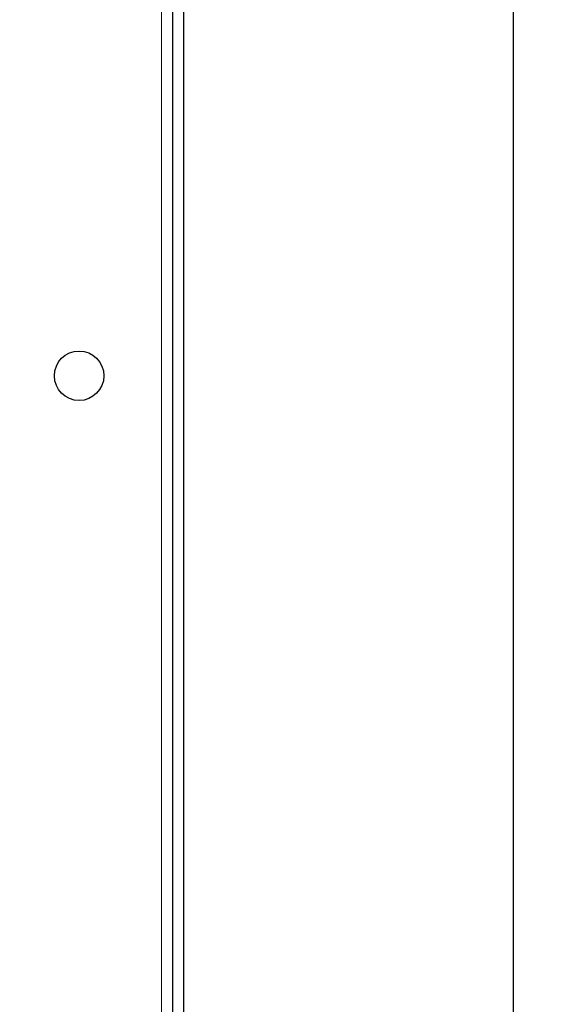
# Paper-space layout 'Blatt3' of a CAD drawing. Header units: millimetres. Extents: x 5 to 418, y 2 to 292.
# Tile 18 of 100: x 136 to 152, y 97 to 127. Entities that reach past the tile are written whole.
import ezdxf

# ---------------------------------------------------------------- set-up
doc = ezdxf.new("R2010")
doc.units = ezdxf.units.MM
doc.layers.add('SLD-0', color=7, linetype='Continuous')
doc.styles.add('SLDTEXTSTYLE0', font='TXT', dxfattribs={"width": 0.605})
doc.dimstyles.new('SLDDIMSTYLE0', dxfattribs={"dimtxt": 3.5, "dimasz": 3.302, "dimexe": 0, "dimexo": 0.0625, "dimgap": 0.875, "dimtad": 1, "dimdec": 0, "dimlfac": 6, "dimrnd": 1e-09, "dimzin": 12, "dimdsep": 46, "dimtxsty": 'SLDTEXTSTYLE0', "dimsah": 1, "dimcen": 0.09, "dimadec": 0, "dimazin": 3, "dimtfac": 1, "dimtofl": 0, "dimtmove": 0, "dimatfit": 3, "dimfxl": 1, "dimfrac": 2, "dimtolj": 1, "dimtzin": 12, "dimarcsym": 0})

# ---------------------------------------------------------------- blocks, each defined once
blk = doc.blocks.new('_D_16')
at = {"layer": 'SLD-0', "color": 7}
for p, q in [((140.708, 251.341), (152.375, 251.341)), ((151.375, 80.527), (151.375, 251.341)), ((124.53, 80.527), (152.375, 80.527))]:
    blk.add_line(p, q, dxfattribs=at)
for points in [[(151.375, 251.341), (150.867, 248.039), (151.883, 248.039)], [(151.375, 80.527), (151.883, 83.829), (150.867, 83.829)]]:
    blk.add_solid(points, dxfattribs=at)
at = {"layer": 'SLD-0', "color": 7, "insert": (146.863, 160.587), "char_height": 3.5, "attachment_point": 1, "rotation": 90, "style": 'SLDTEXTSTYLE0'}
blk.add_mtext('1025', dxfattribs=at)

psp = doc.layouts.new('Blatt3')

# ---------------------------------------------------------------- linework, layer by layer
at = {"color": 7, "linetype": 'Continuous', "lineweight": 18}
psp.add_line((140.7085, 251.3413), (140.7085, 92.1746), dxfattribs=at)
at = {"color": 7, "linetype": 'Continuous', "lineweight": 25}
for p, q in [((141.0418, 135.1708), (141.0418, 93.0079)), ((141.3751, 135.1708), (141.3751, 93.0079))]:
    psp.add_line(p, q, dxfattribs=at)
psp.add_circle((138.2085, 116.4246), 0.75, dxfattribs=at)

# ---------------------------------------------------------------- dimensions: what is measured, and where the dimension line sits
at = {"layer": 'SLD-0', "color": 7}
dim = psp.add_linear_dim(base=(151.3751, 251.3413), p1=(124.5303, 80.5275), p2=(140.7085, 251.3413), angle=90, dimstyle='SLDDIMSTYLE0', dxfattribs=at)
dim.commit()
dim.dimension.update_dxf_attribs({"geometry": '_D_16', "text_midpoint": (151.3751, 165.9344), "dimtype": 160})

doc.saveas('drawing.dxf')
